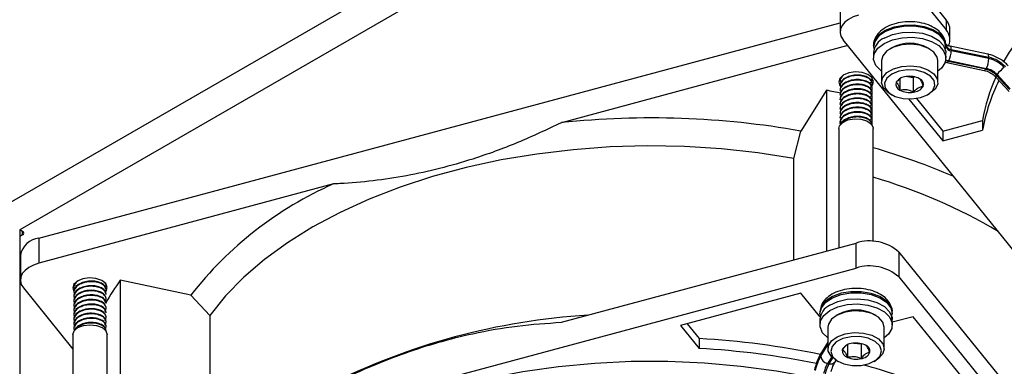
# Model space of a CAD drawing. Header units: millimetres. Extents: x 16 to 577, y 6 to 416.
# Tile 81 of 119: x 469.23 to 486.7, y 269.25 to 275.41. Entities that reach past the tile are written whole.
import ezdxf

# ---------------------------------------------------------------- set-up
doc = ezdxf.new("R2010")
doc.units = ezdxf.units.MM

msp = doc.modelspace()

# ---------------------------------------------------------------- linework, layer by layer
at = {"color": 7, "linetype": 'Continuous', "lineweight": 25}
for p, q in [((468.9726, 272.1088), (490.088, 284.2984)), ((490.3405, 283.861), (469.2251, 271.6714)), ((483.7828, 275.6316), (483.7828, 275.1883)), ((485.334, 275.6341), (485.666, 275.223)), ((485.4501, 275.6653), (485.666, 275.398)), ((485.666, 275.398), (485.666, 275.223)), ((469.5665, 271.5226), (483.7828, 275.3495)), ((485.733, 275.0487), (485.733, 275.2237)), ((490.5982, 266.6777), (483.8363, 275.0489)), ((483.9214, 274.9436), (478.8394, 273.5755)), ((484.3758, 274.9437), (484.3758, 274.9204)), ((484.3804, 274.9133), (484.3858, 274.8675)), ((484.7004, 274.9058), (484.6651, 274.8853)), ((485.3723, 274.8853), (485.3369, 274.9058)), ((485.6614, 274.9523), (485.6614, 274.929)), ((486.4044, 274.7927), (485.7378, 274.9328)), ((485.7553, 274.8767), (485.7553, 274.8534)), ((485.7553, 274.8767), (486.422, 274.7366)), ((486.422, 274.7133), (485.7553, 274.8534)), ((484.3758, 274.8154), (484.3758, 274.7221)), ((484.5187, 274.6813), (484.5187, 274.2963)), ((485.5187, 274.2963), (485.5187, 274.6813)), ((485.6615, 274.7221), (485.6615, 274.8154)), ((486.3682, 274.5231), (485.7016, 274.6631)), ((485.7113, 274.6786), (486.378, 274.5386)), ((485.6376, 274.6515), (485.6751, 274.6423)), ((485.6751, 274.6423), (486.3418, 274.5022)), ((486.378, 274.5386), (486.3682, 274.5231)), ((483.7814, 274.3179), (483.7814, 274.3077)), ((484.3528, 274.3485), (484.3528, 274.3587)), ((484.8437, 274.3565), (484.8437, 274.1545)), ((484.9771, 274.3963), (485.0827, 274.38)), ((485.0827, 274.38), (485.1006, 274.3903)), ((485.0827, 274.38), (485.0827, 274.1175)), ((486.5492, 274.3838), (486.7831, 274.1313)), ((486.5581, 274.4149), (486.5678, 274.4304)), ((486.792, 274.1624), (486.5581, 274.4149)), ((486.5678, 274.4304), (486.8018, 274.1779)), ((483.541, 274.15), (483.0847, 273.4263)), ((483.541, 274.15), (483.541, 271.2951)), ((483.7814, 274.2362), (483.7814, 274.226)), ((483.7814, 274.1546), (483.7814, 274.1443)), ((483.7887, 274.2254), (483.7989, 274.2139)), ((484.3528, 274.2668), (484.3528, 274.277)), ((484.3528, 274.1852), (484.3528, 274.1954)), ((483.7814, 274.0729), (483.7814, 274.0627)), ((483.7814, 273.9912), (483.7814, 273.981)), ((484.3528, 274.1035), (484.3528, 274.1137)), ((484.3528, 274.0219), (484.3528, 274.0321)), ((484.6651, 274.0923), (484.7004, 274.0718)), ((485.0022, 273.9959), (485.6046, 273.25)), ((485.1363, 274.0048), (485.6046, 273.425)), ((485.3369, 274.0718), (485.3723, 274.0923)), ((483.7814, 273.9096), (483.7814, 273.8994)), ((483.7814, 273.8279), (483.7814, 273.8177)), ((484.3465, 273.9272), (484.3465, 273.8772)), ((484.3465, 273.8456), (484.3465, 273.7955)), ((484.3528, 273.9402), (484.3528, 273.9504)), ((484.3528, 273.8586), (484.3528, 273.8688)), ((483.7814, 273.7463), (483.7814, 273.7361)), ((483.7814, 273.6646), (483.7814, 273.6544)), ((484.3465, 273.7639), (484.3465, 273.7139)), ((484.3465, 273.6822), (484.3465, 273.6322)), ((484.3528, 273.7769), (484.3528, 273.7871)), ((484.3528, 273.6953), (484.3528, 273.7055)), ((484.3528, 273.6136), (484.3528, 273.6238)), ((485.6046, 273.425), (486.3121, 273.6155)), ((486.3121, 273.6155), (486.3121, 273.4405)), ((483.7632, 273.4698), (483.7632, 271.3549)), ((483.7814, 273.583), (483.7814, 273.5728)), ((484.3465, 273.6006), (484.3465, 273.5506)), ((484.3528, 273.5319), (484.3528, 273.5422)), ((484.371, 271.4657), (484.371, 273.4698)), ((485.6046, 273.25), (486.3121, 273.4405)), ((482.9625, 272.9407), (483.0847, 273.4263)), ((485.6046, 273.425), (485.6046, 273.25)), ((482.9625, 271.1393), (482.9625, 272.9407)), ((474.7946, 272.4867), (469.5665, 271.0793)), ((469.2756, 271.6422), (469.2251, 271.6714)), ((469.2251, 271.6714), (469.2251, 271.5547)), ((469.2756, 271.5839), (469.2251, 271.5547)), ((469.2251, 271.5547), (469.2251, 266.3082)), ((469.2756, 271.5839), (469.2756, 271.6422)), ((469.5665, 271.5226), (469.5665, 271.0793)), ((478.8394, 270.0294), (484.0674, 271.4368)), ((484.0674, 270.9935), (484.0674, 271.4368)), ((469.2366, 271.2236), (469.2366, 270.7804)), ((484.8268, 271.2772), (484.8268, 270.834)), ((484.8268, 271.2772), (487.2647, 268.2591)), ((469.5665, 267.09), (484.0674, 270.9935)), ((484.8268, 270.834), (491.5887, 262.4627)), ((470.1868, 270.6569), (470.1868, 270.6467)), ((470.187, 270.7284), (470.2031, 270.6776)), ((470.7582, 270.6875), (470.7582, 270.6977)), ((471.0101, 270.7768), (471.0101, 267.9218)), ((472.2638, 270.5134), (471.0101, 270.7768)), ((469.2901, 270.641), (470.1686, 269.5534)), ((470.1868, 270.5753), (470.1868, 270.5651)), ((470.1868, 270.4936), (470.1868, 270.4834)), ((470.7582, 270.6059), (470.7582, 270.6161)), ((470.7582, 270.5242), (470.7582, 270.5344)), ((472.2638, 270.5134), (472.5997, 270.1511)), ((483.0877, 270.5478), (480.9514, 269.9727)), ((483.4197, 270.1367), (483.0877, 270.5478)), ((470.1868, 270.412), (470.1868, 270.4017)), ((470.1868, 270.3303), (470.1868, 270.3201)), ((470.7582, 270.4426), (470.7582, 270.4528)), ((470.7582, 270.3609), (470.7582, 270.3711)), ((470.1868, 270.2486), (470.1868, 270.2384)), ((470.1868, 270.167), (470.1868, 270.1568)), ((470.7582, 270.2793), (470.7582, 270.2895)), ((470.7582, 270.1976), (470.7582, 270.2078)), ((470.7582, 270.116), (470.7582, 270.1262)), ((472.5997, 270.1511), (472.5997, 268.3497)), ((483.4295, 270.1251), (483.4197, 270.1367)), ((483.4242, 270.206), (483.4242, 270.1826)), ((483.4264, 270.1761), (483.4357, 270.1238)), ((483.7488, 270.168), (483.7135, 270.1476)), ((484.4207, 270.1476), (484.3853, 270.168)), ((484.6925, 270.0851), (484.709, 270.1808)), ((484.71, 270.1826), (484.71, 270.206)), ((485.0811, 270.1289), (484.71, 270.029)), ((486.0772, 268.8957), (485.0811, 270.1289)), ((470.1868, 270.0853), (470.1868, 270.0751)), ((470.1868, 270.0037), (470.1868, 269.9935)), ((470.7582, 270.0343), (470.7582, 270.0445)), ((470.7582, 269.9526), (470.7582, 269.9629)), ((480.9514, 269.9727), (481.2813, 269.5643)), ((481.0675, 270.0039), (481.2813, 269.7393)), ((483.4242, 270.0777), (483.4242, 269.9843)), ((484.71, 269.9843), (484.71, 270.0777)), ((470.1686, 269.8102), (470.1686, 267.6953)), ((470.1868, 269.922), (470.1868, 269.9118)), ((470.7582, 269.871), (470.7582, 269.8812)), ((470.7763, 267.8589), (470.7763, 269.8102)), ((483.5671, 269.9435), (483.5671, 269.5586)), ((484.5671, 269.5586), (484.5671, 269.9435)), ((481.2813, 269.7393), (481.2813, 269.5643)), ((483.5671, 269.6541), (483.4399, 269.4523)), ((483.4399, 269.429), (483.5671, 269.6307)), ((483.5671, 269.6781), (483.4519, 269.4955)), ((483.9124, 269.6292), (483.9124, 269.4063)), ((484.0265, 269.6586), (484.157, 269.6471)), ((484.157, 269.6471), (484.1609, 269.6499)), ((484.157, 269.6471), (484.157, 269.3847)), ((483.6338, 269.4145), (483.5607, 269.2986)), ((483.5607, 269.2986), (483.5876, 269.293)), ((483.5876, 269.293), (483.653, 269.3968)), ((483.6963, 269.3294), (483.7125, 269.3551)), ((483.7135, 269.3545), (483.7488, 269.3341)), ((484.3853, 269.3341), (484.4207, 269.3545)), ((484.4573, 269.3781), (484.4207, 269.3545))]:
    msp.add_line(p, q, dxfattribs=at)
at = {"color": 7, "linetype": 'Continuous', "lineweight": 25, "flags": 128}
for points in [[(484.1127, 275.4873), (484.0163, 275.4544), (483.9329, 275.4112), (483.8657, 275.3595), (483.8172, 275.3012), (483.7894, 275.2385), (483.7833, 275.1739), (483.7992, 275.1099), (483.8363, 275.0489)], [(484.3758, 274.9437), (484.3993, 275.043), (484.4725, 275.1395), (484.5898, 275.2202), (484.7416, 275.2786), (484.9157, 275.3101), (485.0981, 275.312), (485.2741, 275.2843), (485.4296, 275.2291), (485.5519, 275.151), (485.6313, 275.0562), (485.6614, 274.9523)], [(485.6614, 274.929), (485.6313, 275.0329), (485.5519, 275.1277), (485.4296, 275.2058), (485.2741, 275.261), (485.0981, 275.2887), (484.9157, 275.2867), (484.7416, 275.2553), (484.5898, 275.1969), (484.4725, 275.1162), (484.3993, 275.0197), (484.3759, 274.9153)], [(484.5641, 275.0778), (484.7106, 275.1411), (484.882, 275.178), (485.0645, 275.1856), (485.2433, 275.1631), (485.4039, 275.1125), (485.5333, 275.0378), (485.621, 274.9451), (485.6599, 274.8419), (485.6615, 274.8154)], [(484.5641, 274.9845), (484.7106, 275.0478), (484.882, 275.0847), (485.0645, 275.0923), (485.2433, 275.0698), (485.4039, 275.0192), (485.5333, 274.9445), (485.621, 274.8518), (485.6599, 274.7486), (485.6468, 274.6432), (485.5829, 274.5442), (485.5187, 274.4888)], [(484.5187, 274.4888), (484.504, 274.4997), (484.4164, 274.5924), (484.3775, 274.6956), (484.3905, 274.801), (484.4545, 274.9), (484.5641, 274.9845)], [(485.5187, 274.6813), (485.508, 274.7405), (485.4482, 274.829), (485.3418, 274.9015), (485.2004, 274.9502), (485.0393, 274.9697), (484.876, 274.9579), (484.7281, 274.9162), (484.6118, 274.849), (484.5395, 274.7636), (484.5187, 274.6813)], [(485.7553, 274.8767), (485.7545, 274.8959), (485.752, 274.9116), (485.7479, 274.9233), (485.7424, 274.9305), (485.7378, 274.9328)], [(485.7016, 274.6631), (485.6606, 274.6738), (485.6564, 274.6752)], [(485.6596, 274.6933), (485.6743, 274.6883), (485.7113, 274.6786)], [(485.6751, 274.6423), (485.6771, 274.6421), (485.6847, 274.6445), (485.693, 274.6516), (485.7016, 274.6631)], [(486.422, 274.7366), (486.4211, 274.7558), (486.4186, 274.7715), (486.4145, 274.7832), (486.4091, 274.7904), (486.4044, 274.7927)], [(484.6651, 274.0923), (484.6371, 274.1098), (484.5529, 274.1914), (484.5191, 274.2844), (484.5395, 274.3787), (484.6118, 274.4641), (484.7281, 274.5312), (484.876, 274.573), (485.0393, 274.5847), (485.2004, 274.5652), (485.3418, 274.5166), (485.4482, 274.4441), (485.508, 274.3556), (485.5148, 274.2606), (485.4679, 274.1696), (485.3722, 274.0922), (485.3722, 274.0922)], [(485.3369, 274.0718), (485.4265, 274.1457), (485.467, 274.2329), (485.4533, 274.3227), (485.3873, 274.4045), (485.2768, 274.4683), (485.1351, 274.5064), (484.9795, 274.5143), (484.8285, 274.4909), (484.7005, 274.4392), (484.6108, 274.3653), (484.5704, 274.2781), (484.584, 274.1883), (484.6501, 274.1065), (484.7606, 274.0427), (484.9022, 274.0046), (485.0579, 273.9967), (485.2089, 274.0201), (485.3369, 274.0718)], [(486.3418, 274.5022), (486.3438, 274.502), (486.3514, 274.5044), (486.3596, 274.5115), (486.3682, 274.5231)], [(484.31, 274.1918), (484.3557, 274.2397), (484.3739, 274.3081), (484.3455, 274.3753), (484.2746, 274.4311), (484.1721, 274.467), (484.0537, 274.4775), (483.9373, 274.461), (483.8406, 274.4201), (483.7785, 274.361), (483.7602, 274.2926), (483.7814, 274.2353)], [(486.5492, 274.3838), (486.548, 274.3856), (486.5477, 274.3925), (486.5511, 274.4023), (486.5581, 274.4149)], [(483.8299, 273.5794), (483.9207, 273.6235), (484.0337, 273.6441), (484.1518, 273.6382), (484.2571, 273.6067), (484.3334, 273.5543), (484.3691, 273.489), (484.371, 273.4698)], [(483.7632, 273.4698), (483.7753, 273.5187), (483.8299, 273.5794)], [(482.9625, 272.9407), (482.3252, 273.0396), (481.6766, 273.1096), (481.0205, 273.1504), (480.3609, 273.1617), (479.7017, 273.1434), (479.0471, 273.0956), (478.4008, 273.0186), (477.7668, 272.913), (477.1489, 272.7793), (476.5509, 272.6183), (475.9762, 272.431), (475.4285, 272.2185), (474.911, 271.9822), (474.4268, 271.7234), (473.9788, 271.4437), (473.5698, 271.1447), (473.2022, 270.8284), (472.8782, 270.4965), (472.5997, 270.1511)], [(469.5665, 271.0793), (469.4701, 271.0464), (469.3867, 271.0032), (469.3195, 270.9515), (469.2711, 270.8932), (469.2432, 270.8306), (469.2371, 270.766), (469.253, 270.702), (469.2901, 270.641)], [(470.7506, 270.5656), (470.7611, 270.5801), (470.7793, 270.6485), (470.7508, 270.7157), (470.68, 270.7715), (470.5775, 270.8074), (470.4591, 270.8179), (470.3427, 270.8015), (470.246, 270.7605), (470.1839, 270.7014), (470.1656, 270.633), (470.1941, 270.5658), (470.1941, 270.5658)], [(483.4243, 270.1779), (483.4242, 270.1844), (483.451, 270.2886), (483.5273, 270.3842), (483.6472, 270.4636), (483.8008, 270.5204), (483.9759, 270.55), (484.1584, 270.55), (484.3335, 270.5204), (484.4871, 270.4636), (484.6069, 270.3842), (484.6832, 270.2885), (484.7099, 270.1843), (484.71, 270.1814)], [(484.71, 270.206), (484.7099, 270.2077), (484.6832, 270.3119), (484.6069, 270.4075), (484.4871, 270.4869), (484.3335, 270.5437), (484.1584, 270.5733), (483.9759, 270.5733), (483.8008, 270.5438), (483.6472, 270.487), (483.5273, 270.4076), (483.451, 270.3119), (483.4244, 270.2138)], [(483.5991, 270.3321), (483.7422, 270.3979), (483.9117, 270.4378), (484.0937, 270.4485), (484.2736, 270.4291), (484.4367, 270.3813), (484.57, 270.3089), (484.6624, 270.2177), (484.7067, 270.1152), (484.71, 270.0777)], [(483.5991, 270.2388), (483.7422, 270.3046), (483.9117, 270.3444), (484.0937, 270.3551), (484.2736, 270.3358), (484.4367, 270.288), (484.57, 270.2155), (484.6624, 270.1244), (484.7067, 270.0219), (484.6991, 269.9164), (484.6403, 269.8163), (484.5671, 269.7511)], [(483.4244, 270.2138), (483.4242, 270.2077), (483.4242, 270.206)], [(483.5671, 269.7511), (483.5642, 269.7531), (483.4718, 269.8443), (483.4275, 269.9468), (483.4351, 270.0523), (483.4939, 270.1524), (483.5991, 270.2388)], [(484.5671, 269.9435), (484.5422, 270.0334), (484.4659, 270.1176), (484.3464, 270.1829), (484.1966, 270.2223), (484.0328, 270.2315), (483.8727, 270.2094), (483.7336, 270.1586), (483.6307, 270.0844), (483.5751, 269.995), (483.5671, 269.9435)], [(470.2576, 269.9342), (470.3562, 269.9723), (470.4725, 269.9856), (470.5888, 269.9723), (470.6873, 269.9342), (470.7532, 269.8773), (470.7763, 269.8102)], [(470.1686, 269.8102), (470.1918, 269.8773), (470.2576, 269.9342)], [(483.7135, 269.3545), (483.6241, 269.4247), (483.5728, 269.515), (483.5751, 269.61), (483.6307, 269.6995), (483.7336, 269.7736), (483.8727, 269.8245), (484.0328, 269.8465), (484.1966, 269.8374), (484.3464, 269.798), (484.4659, 269.7327), (484.5422, 269.6485), (484.5671, 269.5545), (484.5377, 269.461), (484.4573, 269.3781), (484.4573, 269.3781)], [(484.4183, 269.3553), (484.4934, 269.4345), (484.517, 269.5237), (484.4863, 269.6121), (484.4051, 269.6892), (484.2832, 269.7456), (484.1351, 269.7745), (483.9789, 269.7725), (483.8333, 269.7397), (483.7159, 269.6801), (483.6408, 269.601), (483.6172, 269.5118), (483.6479, 269.4234), (483.7291, 269.3463), (483.851, 269.2899), (483.9991, 269.261), (484.1553, 269.263), (484.3009, 269.2958), (484.4183, 269.3553)], [(472.487, 265.9001), (472.6534, 266.1931), (472.8997, 266.5407), (473.1926, 266.8761), (473.5301, 267.1972), (473.9102, 267.502), (474.3306, 267.7887), (474.7886, 268.0554), (475.2814, 268.3006), (475.8061, 268.5226), (476.3593, 268.7203), (476.9377, 268.8922), (477.5377, 269.0375), (478.1556, 269.1551), (478.7875, 269.2444), (479.4297, 269.3047), (480.078, 269.3358), (480.7286, 269.3375), (481.3774, 269.3097), (482.0204, 269.2525), (482.6537, 269.1664), (483.2733, 269.0519), (483.2949, 269.0474)]]:
    msp.add_lwpolyline(points, dxfattribs=at)
at = {"color": 7, "linetype": 'Continuous', "lineweight": 25}
for centre, radius, start, end in [((490.7653, 272.325), 4.7015, 130.42361, 150.3398), ((485.4622, 275.2197), 0.2708, 0.84803, 41.16834), ((485.4738, 275.0501), 0.2585, 335.66177, 41.95909), ((484.6923, 274.7871), 0.3178, 113.79534, 174.88452), ((485.0187, 274.3199), 0.6667, 61.48929, 118.51071), ((485.5705, 274.9297), 0.0909, 330.96339, 359.56358), ((485.7602, 274.979), 0.1024, 195.10221, 267.26368), ((485.7602, 274.9556), 0.1024, 195.10221, 267.26368), ((485.3787, 274.8553), 0.3766, 332.03449, 359.71321), ((486.0453, 274.7152), 0.3766, 332.03449, 359.71321), ((486.3019, 274.184), 0.5655, 42.88976, 77.74014), ((486.3096, 274.1963), 0.5291, 42.88976, 77.74014), ((486.2907, 274.1665), 0.3649, 42.88976, 77.74014), ((486.3005, 274.182), 0.3649, 42.88976, 77.74014), ((486.9753, 274.1415), 0.4994, 123.82477, 144.66168), ((484.9682, 274.168), 0.2259, 93.4335, 146.56112), ((485.0191, 274.0192), 0.3798, 62.64283, 99.7711), ((485.1551, 274.2548), 0.1088, 340.539, 69.25792), ((489.4629, 273.0739), 3.197, 155.80377, 170.24747), ((489.4905, 272.892), 3.2254, 153.58432, 170.20855), ((480.6677, 258.4525), 15.9583, 78.67857, 79.62709), ((484.8822, 274.2562), 0.1088, 160.539, 249.25792), ((485.0183, 274.4918), 0.3798, 242.64283, 279.7711), ((485.0692, 274.343), 0.2259, 273.4335, 326.56112), ((480.4364, 258.5478), 15.1124, 79.90709, 96.06591), ((481.2778, 262.2341), 11.3248, 66.45742, 74.14937), ((481.6738, 263.3573), 9.6335, 59.33571, 73.74115), ((477.4465, 266.4761), 6.5697, 113.80753, 142.08185), ((469.6051, 271.1485), 0.376, 95.88248, 168.48076), ((469.2646, 271.6131), 0.0312, 290.78342, 69.21658), ((484.3076, 270.6931), 0.7815, 48.36958, 107.89819), ((484.3076, 270.2498), 0.7815, 48.36958, 107.89819), ((474.8283, 268.0436), 4.6957, 144.40399, 150.22389), ((483.7317, 270.0536), 0.3084, 115.46771, 175.5326), ((480.0444, 258.2667), 11.9114, 93.55037, 116.58264), ((484.0671, 269.565), 0.6818, 62.17605, 117.82395), ((480.5114, 255.545), 14.2151, 78.14838, 86.89527), ((483.9976, 269.4594), 0.1925, 96.08786, 155.47448), ((484.0663, 269.2637), 0.3972, 66.95275, 102.95758), ((484.1889, 269.5101), 0.1236, 353.5074, 74.57653), ((480.4964, 255.2504), 14.3353, 78.4519, 86.86135), ((484.3127, 268.9546), 1.0048, 150.30996, 167.24244), ((484.2564, 268.9634), 0.9399, 150.30996, 167.24244), ((483.5195, 269.4533), 0.0797, 148.05182, 180.74679), ((483.5862, 269.4434), 0.147, 185.62026, 260.02428), ((483.9453, 269.5254), 0.1236, 173.5074, 254.57653), ((484.1366, 269.576), 0.1925, 276.08786, 335.47448), ((484.1238, 268.9775), 0.6482, 150.30996, 167.24244), ((484.1507, 268.9719), 0.6482, 150.30996, 167.24244), ((483.6159, 269.3889), 0.1001, 253.54549, 323.47571), ((484.0679, 269.7718), 0.3972, 246.95275, 282.95758), ((481.1413, 258.1481), 11.5351, 68.49563, 74.61551)]:
    msp.add_arc(centre, radius, start, end, dxfattribs=at)
for points, knots in [([(485.6613, 274.9557), (485.6581, 274.9822), (485.6504, 275.0466), (485.5992, 275.1408), (485.5103, 275.2295), (485.3881, 275.3007), (485.2374, 275.3501), (485.0692, 275.3727), (484.897, 275.3668), (484.7321, 275.3321), (484.5854, 275.2692), (484.4717, 275.1829), (484.4028, 275.0798), (484.3719, 274.9979), (484.3781, 274.9547), (484.3791, 274.9483)], [0, 0, 0, 0, 0.0534333, 0.13019375, 0.20908289, 0.29386529, 0.38256613, 0.4715217, 0.56037584, 0.64979861, 0.7405571, 0.8335366, 0.91214589, 0.98690052, 1, 1, 1, 1]), ([(485.7378, 274.9328), (485.726, 274.9358), (485.7005, 274.9422), (485.6728, 274.9558), (485.6586, 274.9679), (485.6589, 274.9678), (485.659, 274.9677)], [0, 0, 0, 0, 0.2458433, 0.5323915, 0.8045416, 1, 1, 1, 1]), ([(486.7665, 274.5865), (486.7455, 274.6075), (486.6868, 274.6661), (486.5711, 274.7399), (486.4661, 274.7791), (486.4109, 274.7913), (486.4044, 274.7927)], [0, 0, 0, 0, 0.2112891, 0.5908503, 0.9522643, 1, 1, 1, 1]), ([(486.3418, 274.5022), (486.3581, 274.4981), (486.4057, 274.4859), (486.4816, 274.4474), (486.5276, 274.4041), (486.5492, 274.3838)], [0, 0, 0, 0, 0.2176713, 0.6335421, 1, 1, 1, 1]), ([(483.8278, 274.4098), (483.8136, 274.3958), (483.7849, 274.3674), (483.7853, 274.3344), (483.7856, 274.3177)], [0, 0, 0, 0, 0.492782, 1, 1, 1, 1]), ([(484.3486, 274.2772), (484.3499, 274.2825), (484.3557, 274.308), (484.3221, 274.3518), (484.2508, 274.3974), (484.1486, 274.423), (484.0352, 274.4231), (483.9256, 274.3985), (483.8391, 274.3508), (483.7872, 274.2926), (483.786, 274.2525), (483.7856, 274.236)], [0, 0, 0, 0, 0.0334489, 0.1608012, 0.2848922, 0.4089833, 0.5363356, 0.6586456, 0.7848922, 0.9111389, 1, 1, 1, 1]), ([(483.8423, 274.4174), (483.8218, 274.3977), (483.7863, 274.3637), (483.7858, 274.3241), (483.7856, 274.3074)], [0, 0, 0, 0, 0.5785026, 1, 1, 1, 1]), ([(484.3424, 274.2288), (484.348, 274.2469), (484.3599, 274.2852), (484.3235, 274.3417), (484.2505, 274.3871), (484.1487, 274.4128), (484.0351, 274.4129), (483.9256, 274.3883), (483.8391, 274.3406), (483.7872, 274.2824), (483.786, 274.2423), (483.7856, 274.2258)], [0, 0, 0, 0, 0.105621, 0.223464, 0.3382892, 0.4531144, 0.5709574, 0.6841345, 0.8009543, 0.9177741, 1, 1, 1, 1]), ([(484.3486, 274.1956), (484.3499, 274.2009), (484.3557, 274.2263), (484.3221, 274.2702), (484.2508, 274.3157), (484.1486, 274.3414), (484.0352, 274.3414), (483.9256, 274.3169), (483.8391, 274.2691), (483.7872, 274.2109), (483.786, 274.1709), (483.7856, 274.1543)], [0, 0, 0, 0, 0.03344885, 0.16080123, 0.28489225, 0.40898327, 0.53633564, 0.65864562, 0.78489225, 0.91113887, 1, 1, 1, 1]), ([(484.3222, 274.1234), (484.3294, 274.1299), (484.3549, 274.1529), (484.3568, 274.2031), (484.3245, 274.2598), (484.2502, 274.3056), (484.1488, 274.3311), (484.0351, 274.3312), (483.9256, 274.3066), (483.8391, 274.2589), (483.7872, 274.2007), (483.786, 274.1607), (483.7856, 274.1441)], [0, 0, 0, 0, 0.0420906, 0.149691, 0.2617273, 0.3708946, 0.4800618, 0.5920981, 0.6996985, 0.8107621, 0.9218257, 1, 1, 1, 1]), ([(484.3222, 274.2867), (484.3297, 274.2932), (484.351, 274.3116), (484.3496, 274.3341), (484.3486, 274.3487)], [0, 0, 0, 0, 0.3499823, 1, 1, 1, 1]), ([(484.8671, 274.3698), (484.8667, 274.3697), (484.8462, 274.3621), (484.8153, 274.3316), (484.7882, 274.3019), (484.7797, 274.2925)], [0, 0, 0, 0, 0.0122452, 0.6878416, 1, 1, 1, 1]), ([(485.2577, 274.2185), (485.2485, 274.2503), (485.2328, 274.3046), (485.21, 274.3446), (485.1987, 274.3528), (485.1936, 274.3565)], [0, 0, 0, 0, 0.4391165, 0.7513669, 1, 1, 1, 1]), ([(484.3486, 274.1139), (484.3499, 274.1192), (484.3557, 274.1447), (484.3221, 274.1885), (484.2508, 274.2341), (484.1486, 274.2597), (484.0352, 274.2598), (483.9256, 274.2352), (483.8391, 274.1875), (483.7872, 274.1293), (483.786, 274.0892), (483.7856, 274.0727)], [0, 0, 0, 0, 0.0334489, 0.1608012, 0.2848922, 0.4089833, 0.5363356, 0.6586456, 0.7848922, 0.9111389, 1, 1, 1, 1]), ([(484.3222, 274.0417), (484.3294, 274.0482), (484.3549, 274.0712), (484.3568, 274.1215), (484.3245, 274.1781), (484.2502, 274.2239), (484.1488, 274.2495), (484.0351, 274.2496), (483.9256, 274.225), (483.8391, 274.1772), (483.7872, 274.1191), (483.786, 274.079), (483.7856, 274.0625)], [0, 0, 0, 0, 0.0420906, 0.149691, 0.2617273, 0.3708946, 0.4800618, 0.5920981, 0.6996985, 0.8107621, 0.9218257, 1, 1, 1, 1]), ([(484.3486, 274.0323), (484.3499, 274.0376), (484.3557, 274.063), (484.3221, 274.1069), (484.2508, 274.1524), (484.1486, 274.1781), (484.0352, 274.1781), (483.9256, 274.1535), (483.8391, 274.1058), (483.7872, 274.0476), (483.786, 274.0076), (483.7856, 273.991)], [0, 0, 0, 0, 0.0334489, 0.1608012, 0.2848922, 0.4089833, 0.5363356, 0.6586456, 0.7848922, 0.9111389, 1, 1, 1, 1]), ([(484.3222, 273.9601), (484.3294, 273.9665), (484.3549, 273.9896), (484.3568, 274.0398), (484.3245, 274.0965), (484.2502, 274.1422), (484.1488, 274.1678), (484.0351, 274.1679), (483.9256, 274.1433), (483.8391, 274.0956), (483.7872, 274.0374), (483.786, 273.9974), (483.7856, 273.9808)], [0, 0, 0, 0, 0.0420906, 0.149691, 0.2617273, 0.3708946, 0.4800618, 0.5920981, 0.6996985, 0.8107621, 0.9218257, 1, 1, 1, 1]), ([(484.7797, 274.2925), (484.7888, 274.2847), (484.8045, 274.2714), (484.8273, 274.2132), (484.8387, 274.1725), (484.8437, 274.1545)], [0, 0, 0, 0, 0.4391165, 0.7513669, 1, 1, 1, 1]), ([(484.8437, 274.1545), (484.8779, 274.1612), (484.9365, 274.1726), (485.0216, 274.1504), (485.0639, 274.1276), (485.0827, 274.1175)], [0, 0, 0, 0, 0.4391165, 0.7513669, 1, 1, 1, 1]), ([(485.0827, 274.1175), (485.0913, 274.1271), (485.1184, 274.1575), (485.1683, 274.1988), (485.2198, 274.217), (485.2477, 274.2181), (485.2577, 274.2185)], [0, 0, 0, 0, 0.1560255, 0.4937074, 0.8190578, 1, 1, 1, 1]), ([(484.3486, 273.9506), (484.3499, 273.9559), (484.3557, 273.9814), (484.3221, 274.0252), (484.2508, 274.0708), (484.1486, 274.0964), (484.0352, 274.0965), (483.9256, 274.0719), (483.8391, 274.0241), (483.7872, 273.966), (483.786, 273.9259), (483.7856, 273.9094)], [0, 0, 0, 0, 0.03344885, 0.16080123, 0.28489225, 0.40898327, 0.53633564, 0.65864562, 0.78489225, 0.91113887, 1, 1, 1, 1]), ([(484.3257, 273.8819), (484.3315, 273.8873), (484.3555, 273.9092), (484.3566, 273.9582), (484.3246, 274.0148), (484.2502, 274.0606), (484.1488, 274.0862), (484.0351, 274.0862), (483.9256, 274.0617), (483.8391, 274.0139), (483.7872, 273.9558), (483.786, 273.9157), (483.7856, 273.8992)], [0, 0, 0, 0, 0.0349111, 0.143318, 0.256194, 0.3661795, 0.4761649, 0.589041, 0.6974478, 0.8093438, 0.9212398, 1, 1, 1, 1]), ([(484.3486, 273.869), (484.3499, 273.8743), (484.3557, 273.8997), (484.3221, 273.9436), (484.2508, 273.9891), (484.1486, 274.0147), (484.0352, 274.0148), (483.9256, 273.9902), (483.8391, 273.9425), (483.7872, 273.8843), (483.786, 273.8443), (483.7856, 273.8277)], [0, 0, 0, 0, 0.0334489, 0.1608012, 0.2848922, 0.4089833, 0.5363356, 0.6586456, 0.7848922, 0.9111389, 1, 1, 1, 1]), ([(484.3222, 273.7968), (484.3294, 273.8032), (484.3549, 273.8263), (484.3568, 273.8765), (484.3245, 273.9332), (484.2502, 273.9789), (484.1488, 274.0045), (484.0351, 274.0046), (483.9256, 273.98), (483.8391, 273.9323), (483.7872, 273.8741), (483.786, 273.8341), (483.7856, 273.8175)], [0, 0, 0, 0, 0.0420906, 0.149691, 0.2617273, 0.3708946, 0.4800618, 0.5920981, 0.6996985, 0.8107621, 0.9218257, 1, 1, 1, 1]), ([(484.3486, 273.7873), (484.3499, 273.7926), (484.3557, 273.8181), (484.3221, 273.8619), (484.2508, 273.9074), (484.1486, 273.9331), (484.0352, 273.9331), (483.9256, 273.9086), (483.8391, 273.8608), (483.7872, 273.8027), (483.786, 273.7626), (483.7856, 273.7461)], [0, 0, 0, 0, 0.0334489, 0.1608012, 0.2848922, 0.4089833, 0.5363356, 0.6586456, 0.7848922, 0.9111389, 1, 1, 1, 1]), ([(484.3222, 273.7151), (484.3294, 273.7216), (484.3549, 273.7446), (484.3568, 273.7948), (484.3245, 273.8515), (484.2502, 273.8973), (484.1488, 273.9229), (484.0351, 273.9229), (483.9256, 273.8984), (483.8391, 273.8506), (483.7872, 273.7925), (483.786, 273.7524), (483.7856, 273.7359)], [0, 0, 0, 0, 0.0420906, 0.149691, 0.2617273, 0.3708946, 0.4800618, 0.5920981, 0.6996985, 0.8107621, 0.9218257, 1, 1, 1, 1]), ([(484.3486, 273.7057), (484.3499, 273.711), (484.3557, 273.7364), (484.3221, 273.7802), (484.2508, 273.8258), (484.1486, 273.8514), (484.0352, 273.8515), (483.9256, 273.8269), (483.8391, 273.7792), (483.7872, 273.721), (483.786, 273.681), (483.7856, 273.6644)], [0, 0, 0, 0, 0.0334489, 0.1608012, 0.2848922, 0.4089833, 0.5363356, 0.6586456, 0.7848922, 0.9111389, 1, 1, 1, 1]), ([(484.3222, 273.6335), (484.3294, 273.6399), (484.3549, 273.663), (484.3568, 273.7132), (484.3245, 273.7699), (484.2502, 273.8156), (484.1488, 273.8412), (484.0351, 273.8413), (483.9256, 273.8167), (483.8391, 273.769), (483.7872, 273.7108), (483.786, 273.6708), (483.7856, 273.6542)], [0, 0, 0, 0, 0.0420906, 0.149691, 0.2617273, 0.3708946, 0.4800618, 0.5920981, 0.6996985, 0.8107621, 0.9218257, 1, 1, 1, 1]), ([(484.3184, 273.548), (484.3271, 273.5557), (484.3543, 273.5799), (484.357, 273.6315), (484.3245, 273.6882), (484.2502, 273.734), (484.1488, 273.7596), (484.035, 273.7596), (483.926, 273.7351), (483.8375, 273.6873), (483.788, 273.6237), (483.7728, 273.5712), (483.7873, 273.5451), (483.7897, 273.5406)], [0, 0, 0, 0, 0.047397, 0.1489272, 0.2546431, 0.3576517, 0.4606603, 0.5663762, 0.6679064, 0.7727044, 0.8775024, 0.9790326, 1, 1, 1, 1]), ([(484.3486, 273.624), (484.3499, 273.6293), (484.3557, 273.6548), (484.3221, 273.6986), (484.2508, 273.7441), (484.1486, 273.7698), (484.0352, 273.7698), (483.9256, 273.7453), (483.8391, 273.6975), (483.7872, 273.6394), (483.786, 273.5993), (483.7856, 273.5828)], [0, 0, 0, 0, 0.0334489, 0.1608012, 0.2848922, 0.4089833, 0.5363356, 0.6586456, 0.7848922, 0.9111389, 1, 1, 1, 1]), ([(484.3486, 273.5424), (484.3499, 273.5477), (484.3557, 273.5731), (484.3221, 273.6169), (484.2509, 273.6625), (484.1486, 273.6881), (484.0353, 273.6882), (483.9252, 273.6637), (483.8409, 273.6157), (483.7945, 273.5708), (483.7916, 273.5448), (483.7913, 273.5421)], [0, 0, 0, 0, 0.03613237, 0.17370189, 0.30774841, 0.44179493, 0.57936445, 0.71148705, 0.84786211, 0.98423717, 1, 1, 1, 1]), ([(484.3486, 273.5322), (484.3499, 273.5374), (484.3557, 273.5629), (484.3221, 273.6067), (484.2508, 273.6523), (484.1487, 273.6779), (484.0349, 273.678), (483.9267, 273.6532), (483.8427, 273.6103), (483.8165, 273.572), (483.8052, 273.5556)], [0, 0, 0, 0, 0.0380161, 0.1827578, 0.3237928, 0.4648278, 0.6095694, 0.7485802, 0.8920651, 1, 1, 1, 1]), ([(478.8394, 273.5755), (478.5809, 273.4533), (478.0615, 273.2078), (477.1414, 272.8733), (476.2796, 272.6541), (475.4946, 272.5363), (475.064, 272.4991), (474.8322, 272.4884), (474.7946, 272.4867)], [0, 0, 0, 0, 0.1944483, 0.3906032, 0.6777717, 0.8246565, 0.9715591, 1, 1, 1, 1]), ([(470.238, 270.7527), (470.2274, 270.7435), (470.1955, 270.7157), (470.1797, 270.6798), (470.1869, 270.6572), (470.187, 270.6569)], [0, 0, 0, 0, 0.3282635, 0.9922171, 1, 1, 1, 1]), ([(470.7579, 270.6161), (470.7537, 270.636), (470.7453, 270.6756), (470.6791, 270.7254), (470.5848, 270.7573), (470.4725, 270.7645), (470.3606, 270.747), (470.2642, 270.705), (470.2051, 270.645), (470.1797, 270.5981), (470.1869, 270.5756), (470.187, 270.5753)], [0, 0, 0, 0, 0.1259187, 0.2500097, 0.3741007, 0.5014531, 0.623763, 0.7500097, 0.8762563, 0.9985663, 1, 1, 1, 1]), ([(470.7579, 270.5344), (470.7537, 270.5544), (470.7453, 270.594), (470.6791, 270.6437), (470.5848, 270.6756), (470.4725, 270.6828), (470.3606, 270.6653), (470.2642, 270.6234), (470.2051, 270.5633), (470.1797, 270.5165), (470.1869, 270.4939), (470.187, 270.4936)], [0, 0, 0, 0, 0.1259187, 0.2500097, 0.3741007, 0.5014531, 0.623763, 0.7500097, 0.8762563, 0.9985663, 1, 1, 1, 1]), ([(470.2615, 270.7649), (470.2417, 270.7486), (470.1994, 270.7139), (470.1787, 270.6522), (470.1957, 270.613), (470.2031, 270.5959)], [0, 0, 0, 0, 0.3331107, 0.7096737, 1, 1, 1, 1]), ([(470.7427, 270.5639), (470.7497, 270.5776), (470.7667, 270.611), (470.7425, 270.6653), (470.6799, 270.7151), (470.5845, 270.7471), (470.4726, 270.7543), (470.3604, 270.7368), (470.2648, 270.6948), (470.2026, 270.6347), (470.1784, 270.5708), (470.1956, 270.5314), (470.2031, 270.5143)], [0, 0, 0, 0, 0.0749343, 0.1825916, 0.2874918, 0.3923921, 0.5000494, 0.603444, 0.7101665, 0.8168891, 0.9202837, 1, 1, 1, 1]), ([(470.7579, 270.5242), (470.7537, 270.5442), (470.7453, 270.5838), (470.6791, 270.6335), (470.5847, 270.6654), (470.4726, 270.6726), (470.3604, 270.6551), (470.2648, 270.6132), (470.2026, 270.5531), (470.1784, 270.4891), (470.1956, 270.4497), (470.2031, 270.4326)], [0, 0, 0, 0, 0.11521874, 0.22876515, 0.34231156, 0.45884219, 0.57075891, 0.68627775, 0.8017966, 0.91371331, 1, 1, 1, 1]), ([(470.7369, 270.6298), (470.7487, 270.6489), (470.7665, 270.6777), (470.7522, 270.7062), (470.7473, 270.7158)], [0, 0, 0, 0, 0.6613028, 1, 1, 1, 1]), ([(470.7579, 270.4528), (470.7537, 270.4727), (470.7453, 270.5123), (470.6791, 270.5621), (470.5848, 270.594), (470.4725, 270.6012), (470.3606, 270.5837), (470.2642, 270.5417), (470.2051, 270.4817), (470.1797, 270.4348), (470.1869, 270.4122), (470.187, 270.412)], [0, 0, 0, 0, 0.1259187, 0.2500097, 0.3741007, 0.5014531, 0.623763, 0.7500097, 0.8762563, 0.9985663, 1, 1, 1, 1]), ([(470.7579, 270.3711), (470.7537, 270.3911), (470.7453, 270.4307), (470.6791, 270.4804), (470.5848, 270.5123), (470.4725, 270.5195), (470.3606, 270.502), (470.2642, 270.4601), (470.2051, 270.4), (470.1797, 270.3532), (470.1869, 270.3306), (470.187, 270.3303)], [0, 0, 0, 0, 0.1259187, 0.2500097, 0.3741007, 0.5014531, 0.623763, 0.7500097, 0.8762563, 0.9985663, 1, 1, 1, 1]), ([(470.7369, 270.3849), (470.7469, 270.4038), (470.7675, 270.4424), (470.743, 270.502), (470.6798, 270.5518), (470.5846, 270.5838), (470.4726, 270.591), (470.3604, 270.5735), (470.2648, 270.5315), (470.2026, 270.4714), (470.1784, 270.4075), (470.1956, 270.3681), (470.2031, 270.3509)], [0, 0, 0, 0, 0.10053345, 0.20521153, 0.30720892, 0.40920631, 0.51388439, 0.61441784, 0.71818704, 0.82195624, 0.9224897, 1, 1, 1, 1]), ([(470.7579, 270.3609), (470.7537, 270.3808), (470.7453, 270.4205), (470.6791, 270.4702), (470.5847, 270.5021), (470.4726, 270.5093), (470.3604, 270.4918), (470.2648, 270.4499), (470.2026, 270.3897), (470.1784, 270.3258), (470.1956, 270.2864), (470.2031, 270.2693)], [0, 0, 0, 0, 0.1152187, 0.2287652, 0.3423116, 0.4588422, 0.5707589, 0.6862778, 0.8017966, 0.9137133, 1, 1, 1, 1]), ([(484.7092, 270.2056), (484.7095, 270.207), (484.7165, 270.2467), (484.69, 270.3261), (484.6293, 270.427), (484.5305, 270.5116), (484.4009, 270.5778), (484.2444, 270.6207), (484.0739, 270.6362), (483.9025, 270.6229), (483.7414, 270.5811), (483.6053, 270.5136), (483.5047, 270.4258), (483.4395, 270.3255), (483.43, 270.2519), (483.4255, 270.2169)], [0, 0, 0, 0, 0.0029015, 0.08103057, 0.15735176, 0.23732415, 0.3231318, 0.4118056, 0.50036482, 0.58896168, 0.67828757, 0.76920795, 0.8522804, 0.92971195, 1, 1, 1, 1]), ([(470.7579, 270.2894), (470.7537, 270.3094), (470.7453, 270.349), (470.6791, 270.3988), (470.5848, 270.4307), (470.4725, 270.4379), (470.3606, 270.4204), (470.2642, 270.3784), (470.2051, 270.3184), (470.1797, 270.2715), (470.1869, 270.2489), (470.187, 270.2487)], [0, 0, 0, 0, 0.1259187, 0.2500097, 0.3741007, 0.5014531, 0.623763, 0.7500097, 0.8762563, 0.9985663, 1, 1, 1, 1]), ([(470.7579, 270.2078), (470.7537, 270.2277), (470.7453, 270.2674), (470.6791, 270.3171), (470.5848, 270.349), (470.4725, 270.3562), (470.3606, 270.3387), (470.2642, 270.2967), (470.2051, 270.2367), (470.1797, 270.1899), (470.1869, 270.1673), (470.187, 270.167)], [0, 0, 0, 0, 0.1259187, 0.2500097, 0.3741007, 0.5014531, 0.623763, 0.7500097, 0.8762563, 0.9985663, 1, 1, 1, 1]), ([(470.7369, 270.2216), (470.7469, 270.2405), (470.7675, 270.279), (470.743, 270.3387), (470.6798, 270.3885), (470.5846, 270.4205), (470.4726, 270.4277), (470.3604, 270.4102), (470.2648, 270.3682), (470.2026, 270.3081), (470.1784, 270.2441), (470.1956, 270.2048), (470.2031, 270.1876)], [0, 0, 0, 0, 0.1005335, 0.2052115, 0.3072089, 0.4092063, 0.5138844, 0.6144178, 0.718187, 0.8219562, 0.9224897, 1, 1, 1, 1]), ([(470.7579, 270.1976), (470.7537, 270.2175), (470.7453, 270.2572), (470.6791, 270.3069), (470.5847, 270.3388), (470.4726, 270.346), (470.3604, 270.3285), (470.2648, 270.2866), (470.2026, 270.2264), (470.1784, 270.1625), (470.1956, 270.1231), (470.2031, 270.106)], [0, 0, 0, 0, 0.1152187, 0.2287652, 0.3423116, 0.4588422, 0.5707589, 0.6862778, 0.8017966, 0.9137133, 1, 1, 1, 1]), ([(470.7579, 270.1261), (470.7537, 270.1461), (470.7453, 270.1857), (470.6791, 270.2354), (470.5848, 270.2673), (470.4725, 270.2746), (470.3606, 270.2571), (470.2642, 270.2151), (470.2051, 270.1551), (470.1797, 270.1082), (470.1869, 270.0856), (470.187, 270.0854)], [0, 0, 0, 0, 0.12591865, 0.25000967, 0.37410069, 0.50145307, 0.62376305, 0.75000967, 0.8762563, 0.99856628, 1, 1, 1, 1]), ([(470.7579, 270.0445), (470.7537, 270.0644), (470.7453, 270.1041), (470.6791, 270.1538), (470.5848, 270.1857), (470.4725, 270.1929), (470.3606, 270.1754), (470.2642, 270.1334), (470.2051, 270.0734), (470.1797, 270.0265), (470.1869, 270.004), (470.187, 270.0037)], [0, 0, 0, 0, 0.1259187, 0.2500097, 0.3741007, 0.5014531, 0.623763, 0.7500097, 0.8762563, 0.9985663, 1, 1, 1, 1]), ([(470.7369, 269.9766), (470.7469, 269.9955), (470.7675, 270.0341), (470.743, 270.0937), (470.6798, 270.1436), (470.5846, 270.1755), (470.4726, 270.1827), (470.3604, 270.1652), (470.2648, 270.1233), (470.2026, 270.0631), (470.1784, 269.9992), (470.1956, 269.9598), (470.2031, 269.9427)], [0, 0, 0, 0, 0.1005335, 0.2052115, 0.3072089, 0.4092063, 0.5138844, 0.6144178, 0.718187, 0.8219562, 0.9224897, 1, 1, 1, 1]), ([(470.7369, 270.0583), (470.7469, 270.0772), (470.7675, 270.1157), (470.743, 270.1754), (470.6798, 270.2252), (470.5846, 270.2571), (470.4726, 270.2644), (470.3604, 270.2469), (470.2649, 270.2049), (470.2024, 270.1448), (470.1779, 270.0773), (470.1972, 270.0344), (470.2065, 270.0138)], [0, 0, 0, 0, 0.0989618, 0.2020034, 0.3024063, 0.4028092, 0.5058508, 0.6048126, 0.7069596, 0.8091066, 0.9080684, 1, 1, 1, 1]), ([(470.7579, 269.9628), (470.7537, 269.9828), (470.7453, 270.0224), (470.6791, 270.0721), (470.5848, 270.104), (470.4725, 270.1113), (470.3606, 270.0938), (470.2642, 270.0518), (470.2051, 269.9918), (470.1797, 269.9449), (470.1869, 269.9223), (470.187, 269.9221)], [0, 0, 0, 0, 0.12591865, 0.25000967, 0.37410069, 0.50145307, 0.62376305, 0.75000967, 0.8762563, 0.99856628, 1, 1, 1, 1]), ([(470.7369, 269.895), (470.7469, 269.9139), (470.7675, 269.9524), (470.743, 270.0121), (470.6798, 270.0619), (470.5846, 270.0938), (470.4726, 270.1011), (470.3604, 270.0835), (470.2647, 270.0416), (470.2032, 269.9815), (470.1791, 269.9234), (470.1929, 269.8897), (470.1976, 269.8783)], [0, 0, 0, 0, 0.1032106, 0.2106762, 0.3153897, 0.4201032, 0.5275688, 0.6307794, 0.7373119, 0.8438444, 0.947055, 1, 1, 1, 1]), ([(470.7579, 269.8812), (470.7537, 269.9011), (470.7453, 269.9408), (470.6792, 269.9905), (470.5847, 270.0224), (470.4727, 270.0296), (470.3599, 270.0121), (470.2668, 269.97), (470.2099, 269.9227), (470.2021, 269.8911), (470.2, 269.8826)], [0, 0, 0, 0, 0.13649809, 0.27101498, 0.40553188, 0.54358415, 0.67617037, 0.81302398, 0.94987759, 1, 1, 1, 1]), ([(470.7579, 269.871), (470.7537, 269.8909), (470.7453, 269.9305), (470.6792, 269.9803), (470.5847, 270.0122), (470.4728, 270.0194), (470.3595, 270.002), (470.2682, 269.9595), (470.2152, 269.92), (470.2078, 269.8966), (470.2077, 269.8962)], [0, 0, 0, 0, 0.1433065, 0.284533, 0.4257595, 0.5706977, 0.7098972, 0.853577, 0.9972567, 1, 1, 1, 1]), ([(474.7946, 268.9406), (474.8322, 268.9591), (475.2497, 269.1647), (475.8735, 269.4283), (476.6641, 269.6828), (477.3293, 269.85), (478.0592, 269.9782), (478.5785, 270.0123), (478.8394, 270.0294)], [0, 0, 0, 0, 0.0284401, 0.3157726, 0.4625918, 0.6094084, 0.8037972, 1, 1, 1, 1]), ([(483.9146, 269.6291), (483.9093, 269.6268), (483.8863, 269.6168), (483.854, 269.5809), (483.8301, 269.5493), (483.8225, 269.5393)], [0, 0, 0, 0, 0.1672508, 0.7368277, 1, 1, 1, 1]), ([(484.3117, 269.4962), (484.2988, 269.527), (484.2769, 269.5798), (484.2486, 269.6148), (484.2361, 269.6211), (484.2326, 269.6229)], [0, 0, 0, 0, 0.50148288, 0.85808122, 1, 1, 1, 1]), ([(483.4519, 269.4955), (483.4415, 269.4776), (483.41, 269.4238), (483.367, 269.3194), (483.3407, 269.2249), (483.3289, 269.1825)], [0, 0, 0, 0, 0.2159912, 0.6480606, 1, 1, 1, 1]), ([(483.8225, 269.5393), (483.8354, 269.5323), (483.8574, 269.5202), (483.8894, 269.4637), (483.9053, 269.4239), (483.9124, 269.4063)], [0, 0, 0, 0, 0.4391165, 0.7513669, 1, 1, 1, 1]), ([(483.9124, 269.4063), (483.9474, 269.4152), (484.0073, 269.4304), (484.0944, 269.4136), (484.1378, 269.3935), (484.157, 269.3847)], [0, 0, 0, 0, 0.4391165, 0.7513669, 1, 1, 1, 1]), ([(484.157, 269.3847), (484.1646, 269.3948), (484.1886, 269.4268), (484.2326, 269.471), (484.2782, 269.4923), (484.3029, 269.4952), (484.3117, 269.4962)], [0, 0, 0, 0, 0.1560255, 0.4937074, 0.8190578, 1, 1, 1, 1]), ([(483.6255, 269.1571), (483.6266, 269.161), (483.6383, 269.2034), (483.6643, 269.2717), (483.6863, 269.3112), (483.6963, 269.3294)], [0, 0, 0, 0, 0.0529214, 0.5653114, 1, 1, 1, 1])]:
    msp.add_open_spline(points, degree=3, knots=knots, dxfattribs=at)

doc.saveas('drawing.dxf')
